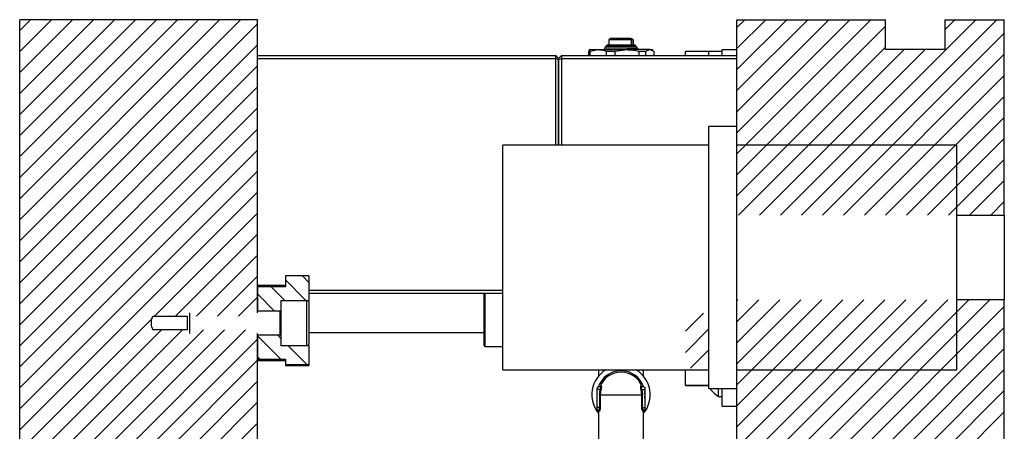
# Model space of a CAD drawing. Header units: inches. Extents: x 1880 to 2363, y -453 to -54.
# Tile 193 of 256: x 1978.79 to 1987.07, y -416.7 to -413.24. Entities that reach past the tile are written whole.
import ezdxf

# ---------------------------------------------------------------- set-up
doc = ezdxf.new("R2010")
doc.units = ezdxf.units.IN
doc.header["$LTSCALE"] = 0.5
doc.header["$MEASUREMENT"] = 0
doc.layers.add('SID-M-F', color=202, linetype='Continuous')
doc.layers.add('SID-M-S', color=105, linetype='Continuous')

msp = doc.modelspace()

# ---------------------------------------------------------------- linework, layer by layer
at = {"layer": 'SID-M-F', "linetype": 'Continuous'}
for p, q in [((1978.7894, -413.32606), (1978.8803, -413.23517)), ((1978.7894, -413.50284), (1979.05707, -413.23517)), ((1978.7894, -413.67962), (1979.23385, -413.23517)), ((1978.7894, -413.8564), (1979.41063, -413.23517)), ((1978.7894, -414.03317), (1979.5874, -413.23517)), ((1978.7894, -414.20995), (1979.76418, -413.23517)), ((1978.7894, -414.38673), (1979.94096, -413.23517)), ((1978.7894, -414.5635), (1980.11773, -413.23517)), ((1978.7894, -414.74028), (1980.29451, -413.23517)), ((1978.7894, -414.91706), (1980.47129, -413.23517)), ((1978.7894, -415.09383), (1980.64806, -413.23517)), ((1984.8244, -413.30147), (1984.8907, -413.23517)), ((1984.8244, -413.47825), (1985.06748, -413.23517)), ((1984.8244, -413.65503), (1985.24426, -413.23517)), ((1984.8244, -413.8318), (1985.42103, -413.23517)), ((1984.8244, -414.00858), (1985.59781, -413.23517)), ((1984.8244, -414.18536), (1985.77459, -413.23517)), ((1984.8244, -414.36213), (1985.95136, -413.23517)), ((1985.19187, -414.87855), (1986.83525, -413.23517)), ((1985.36864, -414.87855), (1987.01202, -413.23517)), ((1986.5744, -413.31924), (1986.65847, -413.23517)), ((1978.7894, -415.27061), (1980.7894, -413.27061)), ((1984.8244, -414.53891), (1986.0744, -413.28891)), ((1985.54542, -414.87855), (1987.0744, -413.34957)), ((1978.7894, -415.44739), (1980.7894, -413.44739)), ((1984.8244, -414.71569), (1986.0744, -413.46569)), ((1984.83831, -414.87855), (1986.23169, -413.48517)), ((1985.01509, -414.87855), (1986.40847, -413.48517)), ((1985.7222, -414.87855), (1987.0744, -413.52635)), ((1978.7894, -415.62416), (1980.7894, -413.62416)), ((1985.89897, -414.87855), (1987.0744, -413.70312)), ((1978.7894, -415.80094), (1980.7894, -413.80094)), ((1986.07575, -414.87855), (1987.0744, -413.8799)), ((1978.7894, -415.97772), (1980.7894, -413.97772)), ((1986.25253, -414.87855), (1987.0744, -414.05668)), ((1978.7894, -416.15449), (1980.7894, -414.15449)), ((1986.4293, -414.87855), (1987.0744, -414.23345)), ((1978.7894, -416.33127), (1980.7894, -414.33127)), ((1986.60608, -414.87855), (1987.0744, -414.41023)), ((1978.7894, -416.50805), (1980.7894, -414.50805)), ((1986.78286, -414.87855), (1987.0744, -414.58701)), ((1978.7894, -416.68482), (1980.7894, -414.68482)), ((1986.95963, -414.87855), (1987.0744, -414.76378)), ((1979.92244, -415.72856), (1980.7894, -414.8616)), ((1980.09921, -415.72856), (1980.7894, -415.03838)), ((1980.27599, -415.72856), (1980.7894, -415.21515)), ((1980.45277, -415.72856), (1980.7894, -415.39193)), ((1981.22247, -415.44397), (1981.1677, -415.3892)), ((1981.02058, -415.59563), (1980.90658, -415.48163)), ((1981.19736, -415.59563), (1981.02562, -415.42389)), ((1980.62954, -415.72856), (1980.7894, -415.56871)), ((1980.9319, -415.68373), (1980.7894, -415.54123)), ((1984.8244, -415.59957), (1984.83218, -415.59179)), ((1984.8244, -415.77635), (1985.00896, -415.59179)), ((1984.8244, -415.95312), (1985.18573, -415.59179)), ((1984.8244, -416.1299), (1985.36251, -415.59179)), ((1984.8244, -416.30668), (1985.53929, -415.59179)), ((1984.8244, -416.48345), (1985.71606, -415.59179)), ((1984.8244, -416.66023), (1985.89284, -415.59179)), ((1984.8244, -416.83701), (1986.06962, -415.59179)), ((1984.8244, -417.01378), (1986.24639, -415.59179)), ((1984.8244, -417.19056), (1986.42317, -415.59179)), ((1984.8244, -417.36734), (1986.59995, -415.59179)), ((1984.8244, -417.54411), (1986.77673, -415.59179)), ((1984.8244, -417.72089), (1986.9535, -415.59179)), ((1984.8244, -417.89767), (1987.0744, -415.64767)), ((1984.39133, -415.85586), (1984.54308, -415.70411)), ((1978.7894, -416.8616), (1979.9036, -415.74739)), ((1978.7894, -417.03838), (1979.98364, -415.84414)), ((1978.7894, -417.21515), (1980.16041, -415.84414)), ((1978.7894, -417.39193), (1980.33719, -415.84414)), ((1978.88124, -417.47686), (1980.51397, -415.84414)), ((1979.05802, -417.47686), (1980.69074, -415.84414)), ((1980.98569, -416.09107), (1980.7894, -415.89478)), ((1980.98625, -415.91485), (1980.96037, -415.88897)), ((1984.39133, -416.03264), (1984.58818, -415.83579)), ((1984.8244, -418.07444), (1987.0744, -415.82444)), ((1979.2348, -417.47686), (1980.7894, -415.92226)), ((1981.20685, -416.13546), (1981.04847, -415.97707)), ((1980.80891, -416.09107), (1980.7894, -416.07156)), ((1984.43425, -416.1665), (1984.58818, -416.01257)), ((1984.8244, -418.25122), (1987.0744, -416.00122)), ((1979.41157, -417.47686), (1980.7894, -416.09904)), ((1981.03008, -416.13546), (1981.02562, -416.131)), ((1984.8244, -418.428), (1987.0744, -416.178)), ((1979.58835, -417.47686), (1980.7894, -416.27581)), ((1984.8244, -418.60477), (1987.0744, -416.35477)), ((1979.76513, -417.47686), (1980.7894, -416.45259)), ((1984.8244, -418.78155), (1987.0744, -416.53155)), ((1979.9419, -417.47686), (1980.7894, -416.62937))]:
    msp.add_line(p, q, dxfattribs=at)
at = {"layer": 'SID-M-S'}
for p, q in [((1978.7894, -417.47686), (1978.7894, -413.23517)), ((1980.7894, -413.23517), (1978.7894, -413.23517)), ((1980.7894, -415.69916), (1980.7894, -413.23517)), ((1984.8244, -413.23517), (1986.0744, -413.23517)), ((1984.8244, -414.13281), (1984.8244, -413.23517)), ((1986.0744, -413.48517), (1986.0744, -413.23517)), ((1986.5744, -413.23517), (1986.5744, -413.48517)), ((1986.5744, -413.23517), (1987.0744, -413.23517)), ((1987.0744, -414.87855), (1987.0744, -413.23517)), ((1983.75885, -413.39278), (1983.74704, -413.40459)), ((1983.74704, -413.40459), (1983.74704, -413.44938)), ((1983.93835, -413.40459), (1983.74704, -413.40459)), ((1983.92691, -413.39278), (1983.75885, -413.39278)), ((1983.92691, -413.39278), (1983.93945, -413.39278)), ((1983.93835, -413.44898), (1983.93835, -413.40459)), ((1983.93995, -413.39278), (1983.93945, -413.39278)), ((1983.95176, -413.40459), (1983.93995, -413.39278)), ((1983.95089, -413.40459), (1983.95089, -413.44898)), ((1983.95176, -413.40459), (1983.95089, -413.40459)), ((1983.95176, -413.44938), (1983.95176, -413.40459)), ((1983.57985, -413.49574), (1983.57424, -413.49845)), ((1983.57424, -413.49845), (1983.58984, -413.49845)), ((1983.57424, -413.49845), (1983.57424, -413.53517)), ((1983.59349, -413.48708), (1983.57943, -413.4952)), ((1983.58984, -413.49845), (1983.65752, -413.48708)), ((1983.58984, -413.53517), (1983.58984, -413.49845)), ((1983.59349, -413.48708), (1983.65752, -413.48708)), ((1983.65752, -413.48708), (1983.9001, -413.48708)), ((1983.98524, -413.47446), (1983.71356, -413.47446)), ((1983.73052, -413.45053), (1983.72136, -413.45956)), ((1983.97744, -413.45956), (1983.72136, -413.45956)), ((1983.7252, -413.49845), (1983.79984, -413.49845)), ((1983.7252, -413.49845), (1983.7252, -413.53517)), ((1983.96827, -413.45053), (1983.73052, -413.45053)), ((1983.96549, -413.44938), (1983.73331, -413.44938)), ((1983.79984, -413.49845), (1983.9001, -413.48708)), ((1983.79984, -413.53517), (1983.79984, -413.49845)), ((1984.09198, -413.48708), (1983.9001, -413.48708)), ((1983.95089, -413.44898), (1983.93835, -413.44898)), ((1983.97744, -413.45956), (1983.96827, -413.45053)), ((1984.00036, -413.49845), (1984.00036, -413.53517)), ((1984.00036, -413.49845), (1984.0594, -413.49845)), ((1984.0594, -413.53517), (1984.0594, -413.49845)), ((1984.09198, -413.48708), (1984.11898, -413.4965)), ((1984.09198, -413.48708), (1984.1053, -413.48708)), ((1984.11936, -413.4952), (1984.1053, -413.48708)), ((1984.12456, -413.49845), (1984.12456, -413.53517)), ((1984.58818, -413.50238), (1984.39133, -413.50238)), ((1984.39133, -413.53517), (1984.39133, -413.50238)), ((1984.58818, -413.53517), (1984.58818, -413.50238)), ((1984.6994, -413.50288), (1984.58818, -413.50288)), ((1984.6994, -413.48517), (1984.8244, -413.48517)), ((1984.6994, -413.53517), (1984.6994, -413.48517)), ((1986.5744, -413.48517), (1986.0744, -413.48517)), ((1980.7894, -413.53517), (1983.2994, -413.53517)), ((1980.7894, -413.56017), (1983.2994, -413.56017)), ((1983.2994, -413.56017), (1983.2994, -413.53517)), ((1983.3244, -413.56017), (1983.2994, -413.53517)), ((1983.2994, -414.29029), (1983.2994, -413.56017)), ((1983.3244, -413.57052), (1983.2994, -413.56017)), ((1983.3244, -413.56017), (1983.3494, -413.53517)), ((1983.3244, -413.57052), (1983.3244, -413.56017)), ((1983.3244, -413.57052), (1983.3494, -413.56017)), ((1983.3244, -413.56017), (1983.3244, -413.57052)), ((1983.3244, -414.29029), (1983.3244, -413.57052)), ((1983.3244, -413.57052), (1983.3244, -414.29029)), ((1983.3494, -413.53517), (1983.3494, -413.56017)), ((1983.3494, -413.53517), (1984.8244, -413.53517)), ((1983.3494, -413.56017), (1983.3494, -414.29029)), ((1983.3494, -413.56017), (1984.8244, -413.56017)), ((1984.8244, -414.13281), (1984.58818, -414.13281)), ((1984.58818, -416.33753), (1984.58818, -414.13281)), ((1984.8244, -416.33753), (1984.8244, -414.13281)), ((1984.58818, -414.29029), (1982.85589, -414.29029)), ((1982.85589, -416.18005), (1982.85589, -414.29029)), ((1986.67479, -414.29029), (1984.8244, -414.29029)), ((1986.67479, -416.18005), (1986.67479, -414.29029)), ((1986.67479, -414.87855), (1987.0744, -414.87855)), ((1987.0744, -414.87855), (1987.0744, -415.59179)), ((1981.22247, -415.38831), (1981.02562, -415.38831)), ((1981.02562, -415.38831), (1981.02562, -415.3892)), ((1981.22247, -415.3892), (1981.02562, -415.3892)), ((1981.02562, -415.3892), (1981.02562, -415.48163)), ((1981.22247, -415.38831), (1981.22247, -415.3892)), ((1981.22247, -415.3892), (1981.22247, -415.59563)), ((1981.02562, -415.47139), (1980.7894, -415.47139)), ((1981.02562, -415.48163), (1980.7894, -415.48163)), ((1980.7894, -415.48163), (1980.7894, -415.68373)), ((1981.22247, -415.51017), (1982.85589, -415.51017)), ((1981.22247, -415.53517), (1982.85589, -415.53517)), ((1982.69841, -415.97533), (1982.69841, -415.53517)), ((1982.70629, -415.9832), (1982.70629, -415.53517)), ((1980.98625, -415.59563), (1981.22247, -415.59563)), ((1980.98625, -415.59563), (1980.98625, -415.60634)), ((1980.98625, -415.60634), (1980.98625, -415.96636)), ((1980.98625, -415.60634), (1980.98625, -415.96636)), ((1981.20278, -415.59563), (1981.20278, -415.97707)), ((1981.20278, -415.59563), (1981.20278, -415.97707)), ((1981.22247, -415.60918), (1981.22247, -415.59563)), ((1981.22247, -415.60918), (1981.22247, -415.96351)), ((1981.22247, -415.60918), (1981.22247, -415.96351)), ((1987.0744, -415.59179), (1986.67479, -415.59179)), ((1987.0744, -424.52652), (1987.0744, -415.59179)), ((1979.9094, -415.72856), (1980.19885, -415.72856)), ((1980.19885, -415.72856), (1980.19885, -415.84414)), ((1980.19885, -415.72856), (1980.19885, -415.84414)), ((1980.21853, -415.69916), (1980.21853, -415.87354)), ((1980.21853, -415.69916), (1980.21853, -415.87354)), ((1980.7894, -415.68373), (1980.98625, -415.68373)), ((1980.97869, -415.68373), (1980.97869, -415.88897)), ((1980.97869, -415.68373), (1980.97869, -415.88897)), ((1980.98433, -415.68373), (1980.98433, -415.68373)), ((1980.98433, -415.68373), (1980.98433, -415.68373)), ((1980.98433, -415.68373), (1980.98433, -415.88897)), ((1980.98433, -415.68373), (1980.98433, -415.88897)), ((1980.98585, -415.68346), (1980.98585, -415.88924)), ((1980.98585, -415.68346), (1980.98585, -415.88924)), ((1980.19885, -415.84414), (1979.9094, -415.84414)), ((1980.7894, -417.47686), (1980.7894, -415.87354)), ((1980.98625, -415.88897), (1980.7894, -415.88897)), ((1980.7894, -415.88897), (1980.7894, -416.09107)), ((1980.98433, -415.88897), (1980.98433, -415.88897)), ((1980.98433, -415.88897), (1980.98433, -415.88897)), ((1981.22247, -415.86509), (1982.69841, -415.86509)), ((1980.98625, -415.96636), (1980.98625, -415.97707)), ((1981.22247, -415.97707), (1980.98625, -415.97707)), ((1981.22247, -415.97707), (1981.22247, -415.96351)), ((1981.22247, -415.97707), (1981.22247, -416.13546)), ((1982.70629, -415.9832), (1982.85589, -415.9832)), ((1980.7894, -416.09107), (1981.02562, -416.09107)), ((1980.7894, -416.10131), (1981.02562, -416.10131)), ((1981.02562, -416.09107), (1981.02562, -416.13546)), ((1981.02562, -416.13546), (1981.02562, -416.13634)), ((1981.02562, -416.13546), (1981.22247, -416.13546)), ((1981.02562, -416.13634), (1981.22247, -416.13634)), ((1981.02562, -416.13634), (1981.02562, -416.14439)), ((1981.02562, -416.14439), (1981.22247, -416.14439)), ((1981.22247, -416.13546), (1981.22247, -416.13634)), ((1981.22247, -416.13634), (1981.22247, -416.14439)), ((1982.85589, -416.18005), (1984.58818, -416.18005)), ((1983.6594, -416.18005), (1983.6594, -416.2342)), ((1984.0394, -416.2342), (1984.0394, -416.18005)), ((1984.39133, -416.30932), (1984.39133, -416.18005)), ((1984.8244, -416.18005), (1986.67479, -416.18005)), ((1983.6494, -416.32633), (1983.67365, -416.31984)), ((1983.66779, -416.32141), (1983.67365, -416.31984)), ((1983.67441, -416.31564), (1983.67998, -416.31415)), ((1984.01882, -416.31415), (1984.02439, -416.31564)), ((1984.02515, -416.31984), (1984.0494, -416.32633)), ((1984.03101, -416.32141), (1984.02515, -416.31984)), ((1984.39133, -416.30932), (1984.58818, -416.30932)), ((1984.39133, -416.31041), (1984.39133, -416.30932)), ((1984.39133, -416.31041), (1984.58103, -416.31041)), ((1984.58103, -416.31041), (1984.58561, -416.31822)), ((1984.58561, -416.31822), (1984.58818, -416.32235)), ((1983.64734, -416.38967), (1983.6494, -416.3609)), ((1983.6494, -416.41843), (1983.64734, -416.38967)), ((1983.6494, -416.32633), (1983.6494, -416.34633)), ((1983.67365, -416.34633), (1983.6494, -416.34633)), ((1983.6494, -416.49633), (1983.6494, -416.34633)), ((1983.66779, -416.38967), (1983.67365, -416.34633)), ((1983.66779, -416.38967), (1983.67441, -416.38967)), ((1983.66779, -416.38967), (1983.66779, -416.49633)), ((1983.67998, -416.3485), (1983.67441, -416.38967)), ((1983.67441, -416.38967), (1984.02439, -416.38967)), ((1983.67441, -416.38967), (1983.67441, -416.49633)), ((1984.02439, -416.38967), (1984.01882, -416.3485)), ((1984.02439, -416.49633), (1984.02439, -416.38967)), ((1984.02439, -416.38967), (1984.03101, -416.38967)), ((1984.02514, -416.34633), (1984.03101, -416.38967)), ((1984.02514, -416.34633), (1984.0494, -416.34633)), ((1984.03101, -416.49633), (1984.03101, -416.38967)), ((1984.0494, -416.32633), (1984.0494, -416.34633)), ((1984.0494, -416.34633), (1984.0494, -416.49633)), ((1984.58818, -416.33753), (1984.8244, -416.33753)), ((1984.6684, -416.40367), (1984.6684, -416.33753)), ((1984.6684, -416.40367), (1984.6994, -416.40367)), ((1984.6994, -416.48517), (1984.6994, -416.33753)), ((1984.8244, -417.49767), (1984.8244, -416.33753)), ((1984.6994, -416.48517), (1984.8244, -416.48517)), ((1983.66779, -416.49633), (1983.6494, -416.49633)), ((1983.6494, -416.51633), (1983.6494, -416.49633)), ((1983.65674, -416.5183), (1983.6494, -416.51633)), ((1983.6594, -416.5268), (1983.6594, -416.78717)), ((1984.03101, -416.49633), (1984.0494, -416.49633)), ((1984.0394, -416.78717), (1984.0394, -416.5268)), ((1984.04206, -416.5183), (1984.0494, -416.51633)), ((1984.04721, -416.51693), (1984.04419, -416.51815)), ((1984.0494, -416.49633), (1984.0494, -416.51633))]:
    msp.add_line(p, q, dxfattribs=at)
for centre, radius, start, end in [((1983.69805, -413.47173), 0.01575, 282.838579, 350.000027), ((1983.74071, -413.47919), 0.02756, 134.589953, 170.119986), ((1983.73331, -413.45331), 0.00394, 90, 134.999216), ((1983.96549, -413.45331), 0.00394, 45.000784, 90), ((1983.95809, -413.47919), 0.02756, 9.880014, 45.410047), ((1984.00075, -413.47173), 0.01575, 189.999973, 257.161421), ((1981.20278, -415.60918), 0.01969, 0, 43.516943), ((1981.20278, -415.60918), 0.01969, 0, 43.516943), ((1980.98507, -415.68346), 0.000787, 200, 340.178827), ((1980.98507, -415.68346), 0.000787, 200, 340.178827), ((1980.98507, -415.88924), 0.000787, 19.821173, 160), ((1980.98507, -415.88924), 0.000787, 19.821173, 160), ((1981.20278, -415.96351), 0.01969, 316.483057, 0), ((1981.20278, -415.96351), 0.01969, 316.483057, 0), ((1982.70629, -415.97533), 0.00787, 180, 270), ((1983.8494, -416.38967), 0.2455, 121.368007, 219.291809), ((1983.8494, -416.38967), 0.20206, 18.982854, 161.017146), ((1983.8494, -416.38967), 0.19, 22.929802, 157.070198), ((1983.8494, -416.38967), 0.2455, 320.708191, 58.631993), ((1983.6652, -416.31175), 0.01, 285, 337.070198), ((1984.03359, -416.31175), 0.01, 202.929802, 255), ((1983.8494, -416.38967), 0.20206, 351.816051, 8.183949), ((1984.81615, -416.17768), 0.27, 216.300779, 236.822464)]:
    msp.add_arc(centre, radius, start, end, dxfattribs=at)
for points, knots in [([(1983.93835, -413.40459), (1983.93566, -413.40181), (1983.93185, -413.39787), (1983.92803, -413.39393), (1983.92691, -413.39278)], [0, 0, 0, 0, 0.7055643, 1, 1, 1, 1]), ([(1983.65752, -413.48708), (1983.65984, -413.4871), (1983.68256, -413.48732), (1983.70503, -413.49318), (1983.7252, -413.49845)], [0, 0, 0, 0, 0.1020887, 1, 1, 1, 1]), ([(1983.9001, -413.48708), (1983.90353, -413.4871), (1983.93719, -413.48732), (1983.97047, -413.49318), (1984.00036, -413.49845)], [0, 0, 0, 0, 0.1020887, 1, 1, 1, 1]), ([(1984.0594, -413.49845), (1984.06597, -413.49458), (1984.07675, -413.48823), (1984.0877, -413.48741), (1984.09198, -413.48708)], [0, 0, 0, 0, 0.6094935, 1, 1, 1, 1]), ([(1979.9094, -415.84414), (1979.9044, -415.82742), (1979.89387, -415.79223), (1979.90131, -415.75215), (1979.90844, -415.73134), (1979.9094, -415.72856)], [0, 0, 0, 0, 0.43937135, 0.92495278, 1, 1, 1, 1]), ([(1983.67998, -416.31415), (1983.67966, -416.31482), (1983.67902, -416.31616), (1983.67752, -416.31782), (1983.67572, -416.31913), (1983.67433, -416.3196), (1983.67365, -416.31984)], [0, 0, 0, 0, 0.2467449, 0.4999991, 0.7532537, 1, 1, 1, 1]), ([(1983.67365, -416.31984), (1983.6743, -416.31977), (1983.67553, -416.31964), (1983.67691, -416.32091), (1983.67778, -416.32322), (1983.67808, -416.32663), (1983.67778, -416.33092), (1983.67691, -416.33577), (1983.67553, -416.34104), (1983.6743, -416.34451), (1983.67365, -416.34633)], [0, 0, 0, 0, 0.1315626, 0.2512161, 0.377661, 0.5000512, 0.6223838, 0.7488539, 0.8685771, 1, 1, 1, 1]), ([(1983.67998, -416.31415), (1983.6806, -416.31412), (1983.68182, -416.31406), (1983.68313, -416.31591), (1983.68394, -416.31907), (1983.68418, -416.32348), (1983.68389, -416.32886), (1983.68307, -416.33496), (1983.68178, -416.34164), (1983.68059, -416.34619), (1983.67998, -416.3485)], [0, 0, 0, 0, 0.1314575, 0.2583214, 0.3826687, 0.5065667, 0.6271707, 0.7483349, 0.8719717, 1, 1, 1, 1]), ([(1984.01882, -416.3485), (1984.01821, -416.34619), (1984.01702, -416.34165), (1984.01573, -416.33498), (1984.01491, -416.32888), (1984.01462, -416.32351), (1984.01486, -416.31909), (1984.01566, -416.31592), (1984.01697, -416.31407), (1984.01819, -416.31412), (1984.01882, -416.31415)], [0, 0, 0, 0, 0.1278516, 0.2513319, 0.3723531, 0.4928195, 0.6168557, 0.741346, 0.8683659, 1, 1, 1, 1]), ([(1984.01882, -416.31415), (1984.01911, -416.31476), (1984.01971, -416.31604), (1984.02113, -416.31769), (1984.02295, -416.31907), (1984.02441, -416.31958), (1984.02515, -416.31984)], [0, 0, 0, 0, 0.22724043, 0.47292215, 0.7326437, 1, 1, 1, 1]), ([(1984.02514, -416.34633), (1984.0245, -416.34451), (1984.02327, -416.34104), (1984.02189, -416.33577), (1984.02102, -416.33092), (1984.02072, -416.32663), (1984.02102, -416.32322), (1984.02189, -416.32091), (1984.02327, -416.31964), (1984.0245, -416.31977), (1984.02515, -416.31984)], [0, 0, 0, 0, 0.1314487, 0.2511467, 0.3776591, 0.4999489, 0.6223823, 0.7487841, 0.8684635, 1, 1, 1, 1]), ([(1983.67365, -416.34633), (1983.67433, -416.34654), (1983.67572, -416.34696), (1983.67752, -416.34755), (1983.67902, -416.34809), (1983.67966, -416.34836), (1983.67998, -416.3485)], [0, 0, 0, 0, 0.24674522, 0.49999994, 0.75325469, 1, 1, 1, 1]), ([(1984.01882, -416.3485), (1984.01913, -416.34836), (1984.01978, -416.34809), (1984.02128, -416.34755), (1984.02308, -416.34696), (1984.02446, -416.34654), (1984.02515, -416.34633)], [0, 0, 0, 0, 0.2467453, 0.5000001, 0.7532548, 1, 1, 1, 1]), ([(1983.66779, -416.49633), (1983.66773, -416.4979), (1983.66761, -416.50112), (1983.66673, -416.50552), (1983.66539, -416.50958), (1983.66322, -416.51407), (1983.65999, -416.51803), (1983.65782, -416.51821), (1983.65674, -416.5183)], [0, 0, 0, 0, 0.1201399, 0.2468608, 0.3613044, 0.4978623, 0.7500165, 1, 1, 1, 1]), ([(1983.66391, -416.52796), (1983.66383, -416.5269), (1983.66366, -416.52472), (1983.6621, -416.52177), (1983.65974, -416.51942), (1983.65772, -416.51867), (1983.65674, -416.5183)], [0, 0, 0, 0, 0.2420092, 0.4984772, 0.7557703, 1, 1, 1, 1]), ([(1983.65721, -416.52044), (1983.65785, -416.52142), (1983.65911, -416.52332), (1983.6593, -416.52559), (1983.6594, -416.52669)], [0, 0, 0, 0, 0.5145144, 1, 1, 1, 1]), ([(1983.66391, -416.52796), (1983.66135, -416.52724), (1983.65849, -416.52643), (1983.65965, -416.52676), (1983.65977, -416.5268)], [0, 0, 0, 0, 0.8948339, 1, 1, 1, 1]), ([(1983.67441, -416.49633), (1983.67436, -416.49843), (1983.67426, -416.50262), (1983.67347, -416.5087), (1983.67227, -416.51436), (1983.6707, -416.51934), (1983.66894, -416.52342), (1983.66713, -416.52627), (1983.66539, -416.52798), (1983.6644, -416.52797), (1983.66391, -416.52796)], [0, 0, 0, 0, 0.1203331, 0.2400516, 0.3651555, 0.4919134, 0.6208484, 0.7498201, 0.8754155, 1, 1, 1, 1]), ([(1984.03488, -416.52796), (1984.03439, -416.52797), (1984.0334, -416.52798), (1984.03167, -416.52627), (1984.02986, -416.52342), (1984.02809, -416.51935), (1984.02652, -416.51437), (1984.02533, -416.50871), (1984.02454, -416.50262), (1984.02444, -416.49843), (1984.02439, -416.49633)], [0, 0, 0, 0, 0.1245407, 0.2501793, 0.3790626, 0.508087, 0.6347584, 0.7599494, 0.8796264, 1, 1, 1, 1]), ([(1984.04206, -416.5183), (1984.04098, -416.51821), (1984.03881, -416.51803), (1984.03557, -416.51406), (1984.03341, -416.50958), (1984.03207, -416.50552), (1984.03119, -416.50112), (1984.03107, -416.4979), (1984.03101, -416.49633)], [0, 0, 0, 0, 0.2499832, 0.5021377, 0.6387418, 0.7531398, 0.879895, 1, 1, 1, 1]), ([(1984.03902, -416.5268), (1984.03915, -416.52676), (1984.04032, -416.52643), (1984.03745, -416.52724), (1984.03488, -416.52796)], [0, 0, 0, 0, 0.1050915, 1, 1, 1, 1]), ([(1984.03489, -416.52796), (1984.03497, -416.5269), (1984.03514, -416.52471), (1984.03671, -416.52175), (1984.03907, -416.51942), (1984.04108, -416.51867), (1984.04206, -416.5183)], [0, 0, 0, 0, 0.2431196, 0.5000043, 0.7568865, 1, 1, 1, 1]), ([(1984.0394, -416.52669), (1984.03946, -416.52588), (1984.03957, -416.52421), (1984.04054, -416.52183), (1984.04206, -416.51968), (1984.04348, -416.51866), (1984.04419, -416.51815)], [0, 0, 0, 0, 0.2379132, 0.4890889, 0.7459905, 1, 1, 1, 1])]:
    msp.add_open_spline(points, degree=3, knots=knots, dxfattribs=at)
for points in [[(1983.67441, -416.49633), (1983.67407, -416.49633), (1983.67339, -416.49633), (1983.67182, -416.49633), (1983.66995, -416.49633), (1983.66851, -416.49633), (1983.66779, -416.49633)], [(1984.02439, -416.49633), (1984.02473, -416.49633), (1984.02541, -416.49633), (1984.02698, -416.49633), (1984.02885, -416.49633), (1984.03029, -416.49633), (1984.03101, -416.49633)]]:
    msp.add_open_spline(points, degree=3, dxfattribs=at)

doc.saveas('drawing.dxf')
